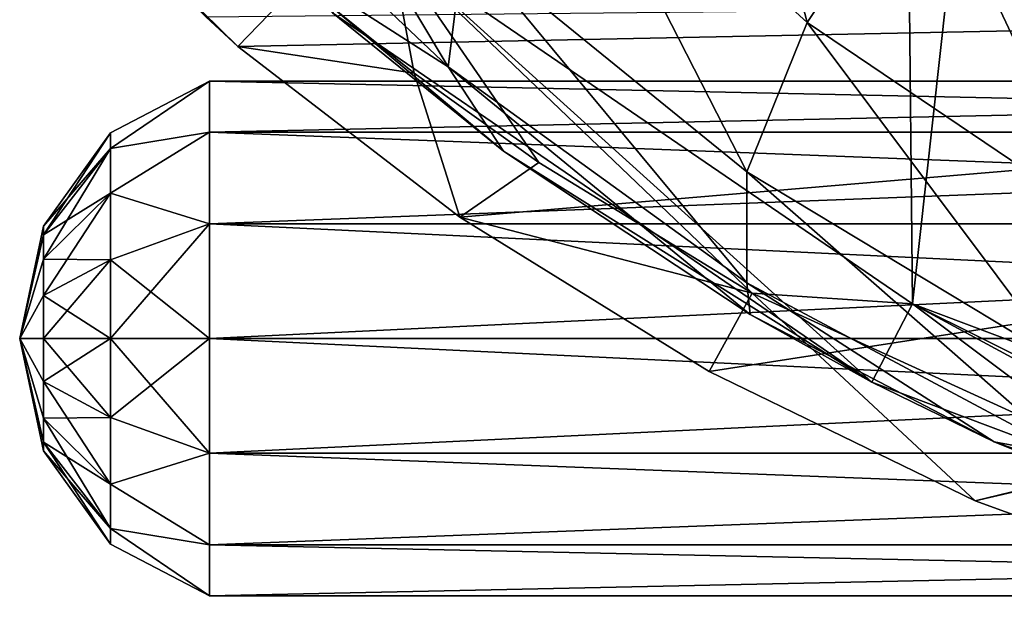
# Model space of a CAD drawing. Extents: x -62 to 446, y -84 to 1766.
# Tile 1 of 221: x -54 to -42.82, y -82.11 to -75.38. Entities that reach past the tile are written whole.
import ezdxf

# ---------------------------------------------------------------- set-up
doc = ezdxf.new("R2010")
doc.units = 0
doc.header["$LTSCALE"] = 65.185185
for name, color, linetype in [('763', 7, 'CONTINUOUS'), ('767', 7, 'CONTINUOUS'), ('779', 7, 'CONTINUOUS'), ('781', 7, 'CONTINUOUS'), ('784', 7, 'CONTINUOUS'), ('884', 7, 'CONTINUOUS'), ('888', 7, 'CONTINUOUS'), ('892', 7, 'CONTINUOUS'), ('905', 7, 'CONTINUOUS'), ('908', 7, 'CONTINUOUS'), ('917', 7, 'CONTINUOUS'), ('939', 7, 'CONTINUOUS'), ('940', 7, 'CONTINUOUS'), ('943', 7, 'CONTINUOUS'), ('944', 7, 'CONTINUOUS')]:
    doc.layers.add(name, color=color, linetype=linetype)

msp = doc.modelspace()

# ---------------------------------------------------------------- linework, layer by layer
at = {"layer": '763', "color": 7, "linetype": 'CONTINUOUS'}
for points in [[(-50.449, -75.299, 0.025), (-49.789, -74.548, 0.025), (-44.321, -79.494, 0.025), (-50.449, -75.299, 0.025)], [(-49.789, -74.548, 0.025), (-43.859, -78.607, 0.025), (-44.321, -79.494, 0.025), (-49.789, -74.548, 0.025)], [(-44.321, -79.494, 0.025), (-43.859, -78.607, 0.025), (-37.372, -82.111, 0.025), (-44.321, -79.494, 0.025)], [(-43.859, -78.607, 0.025), (-37.134, -81.139, 0.025), (-37.372, -82.111, 0.025), (-43.859, -78.607, 0.025)]]:
    msp.add_3dface(points, dxfattribs=at)
at = {"layer": '767', "color": 7, "linetype": 'CONTINUOUS'}
for points in [[(-43.859, -78.607), (-49.789, -74.548, 0.025), (-49.789, -74.547), (-43.859, -78.607)], [(-43.859, -78.607, 0.025), (-49.789, -74.548, 0.025), (-43.859, -78.607), (-43.859, -78.607, 0.025)], [(-37.134, -81.139, 0.025), (-43.859, -78.607, 0.025), (-37.134, -81.139), (-37.134, -81.139, 0.025)], [(-37.134, -81.139), (-43.859, -78.607, 0.025), (-43.859, -78.607), (-37.134, -81.139)]]:
    msp.add_3dface(points, dxfattribs=at)
at = {"layer": '779', "color": 7, "linetype": 'CONTINUOUS'}
for points in [[(-43.859, -78.607), (-44.392, -25.678), (-37.72, -23.01), (-43.859, -78.607)], [(-37.134, -81.139), (-43.859, -78.607), (-37.72, -23.01), (-37.134, -81.139)], [(-43.859, -78.607), (-49.789, -74.547), (-44.392, -25.678), (-43.859, -78.607)]]:
    msp.add_3dface(points, dxfattribs=at)
at = {"layer": '781', "color": 7, "linetype": 'CONTINUOUS'}
for points in [[(-51.303, -74.52, 5.889), (-50.449, -75.299, 0.025), (-48.506, -76.871, 6.811), (-51.303, -74.52, 5.889)], [(-50.449, -75.299, 0.025), (-44.321, -79.494, 0.025), (-48.506, -76.871, 6.811), (-50.449, -75.299, 0.025)], [(-48.506, -76.871, 6.811), (-44.321, -79.494, 0.025), (-45.705, -78.727, 7.635), (-48.506, -76.871, 6.811)], [(-45.705, -78.727, 7.635), (-44.321, -79.494, 0.025), (-42.933, -80.173, 8.347), (-45.705, -78.727, 7.635)], [(-44.321, -79.494, 0.025), (-37.372, -82.111, 0.025), (-42.933, -80.173, 8.347), (-44.321, -79.494, 0.025)], [(-42.933, -80.173, 8.347), (-37.372, -82.111, 0.025), (-40.202, -81.273, 8.94), (-42.933, -80.173, 8.347)]]:
    msp.add_3dface(points, dxfattribs=at)
at = {"layer": '784', "color": 7, "linetype": 'CONTINUOUS'}
for points in [[(-46.246, -70.816, 17.277), (-47.968, -72.744, 15.25), (-45.055, -75.408, 15.467), (-46.246, -70.816, 17.277)], [(-43.735, -73.417, 17.376), (-46.246, -70.816, 17.277), (-45.055, -75.408, 15.467), (-43.735, -73.417, 17.376)], [(-52.17, -73.03, 9.041), (-49.134, -75.911, 9.695), (-51.772, -71.499, 12.205), (-52.17, -73.03, 9.041)], [(-51.772, -71.499, 12.205), (-49.134, -75.911, 9.695), (-48.957, -74.49, 12.651), (-51.772, -71.499, 12.205)], [(-40.803, -75.64, 17.454), (-41.334, -71.843, 18.593), (-43.735, -73.417, 17.376), (-40.803, -75.64, 17.454)], [(-48.957, -74.49, 12.651), (-45.742, -77.106, 13.018), (-47.968, -72.744, 15.25), (-48.957, -74.49, 12.651)], [(-47.968, -72.744, 15.25), (-45.742, -77.106, 13.018), (-45.055, -75.408, 15.467), (-47.968, -72.744, 15.25)], [(-52.17, -73.03, 9.041), (-51.303, -74.52, 5.889), (-49.134, -75.911, 9.695), (-52.17, -73.03, 9.041)], [(-43.735, -73.417, 17.376), (-45.055, -75.408, 15.467), (-41.744, -77.646, 15.636), (-43.735, -73.417, 17.376)], [(-40.803, -75.64, 17.454), (-43.735, -73.417, 17.376), (-41.744, -77.646, 15.636), (-40.803, -75.64, 17.454)], [(-51.303, -74.52, 5.889), (-48.506, -76.871, 6.811), (-49.134, -75.911, 9.695), (-51.303, -74.52, 5.889)], [(-49.134, -75.911, 9.695), (-45.741, -78.368, 10.232), (-48.957, -74.49, 12.651), (-49.134, -75.911, 9.695)], [(-48.957, -74.49, 12.651), (-45.741, -78.368, 10.232), (-45.742, -77.106, 13.018), (-48.957, -74.49, 12.651)], [(-45.742, -77.106, 13.018), (-42.174, -79.256, 13.303), (-45.055, -75.408, 15.467), (-45.742, -77.106, 13.018)], [(-45.055, -75.408, 15.467), (-42.174, -79.256, 13.303), (-41.744, -77.646, 15.636), (-45.055, -75.408, 15.467)], [(-48.506, -76.871, 6.811), (-45.705, -78.727, 7.635), (-49.134, -75.911, 9.695), (-48.506, -76.871, 6.811)], [(-49.134, -75.911, 9.695), (-45.705, -78.727, 7.635), (-45.741, -78.368, 10.232), (-49.134, -75.911, 9.695)], [(-45.741, -78.368, 10.232), (-42.057, -80.336, 10.651), (-45.742, -77.106, 13.018), (-45.741, -78.368, 10.232)], [(-45.742, -77.106, 13.018), (-42.057, -80.336, 10.651), (-42.174, -79.256, 13.303), (-45.742, -77.106, 13.018)], [(-45.705, -78.727, 7.635), (-42.933, -80.173, 8.347), (-45.741, -78.368, 10.232), (-45.705, -78.727, 7.635)], [(-45.741, -78.368, 10.232), (-42.933, -80.173, 8.347), (-42.057, -80.336, 10.651), (-45.741, -78.368, 10.232)], [(-42.933, -80.173, 8.347), (-40.202, -81.273, 8.94), (-42.057, -80.336, 10.651), (-42.933, -80.173, 8.347)]]:
    msp.add_3dface(points, dxfattribs=at)
at = {"layer": '884', "color": 7, "linetype": 'CONTINUOUS'}
for points in [[(-49.519, -75.985, -0.025), (-49.789, -74.548, -0.025), (-50.812, -74.943, -0.025), (-49.519, -75.985, -0.025)], [(-43.859, -78.607, -0.025), (-49.789, -74.548, -0.025), (-45.682, -78.483, -0.025), (-43.859, -78.607, -0.025)], [(-45.682, -78.483, -0.025), (-49.789, -74.548, -0.025), (-48.105, -77, -0.025), (-45.682, -78.483, -0.025)], [(-48.105, -77, -0.025), (-49.789, -74.548, -0.025), (-49.519, -75.985, -0.025), (-48.105, -77, -0.025)], [(-41.434, -80.427, -0.025), (-43.859, -78.607, -0.025), (-45.682, -78.483, -0.025), (-41.434, -80.427, -0.025)], [(-37.134, -81.139, -0.025), (-43.859, -78.607, -0.025), (-38.153, -81.447, -0.025), (-37.134, -81.139, -0.025)], [(-38.153, -81.447, -0.025), (-43.859, -78.607, -0.025), (-41.434, -80.427, -0.025), (-38.153, -81.447, -0.025)]]:
    msp.add_3dface(points, dxfattribs=at)
at = {"layer": '888', "color": 7, "linetype": 'CONTINUOUS'}
for points in [[(-49.789, -74.548, -0.025), (-43.859, -78.607, -0.025), (-49.789, -74.548), (-49.789, -74.548, -0.025)], [(-49.789, -74.548), (-43.859, -78.607, -0.025), (-43.859, -78.607), (-49.789, -74.548)], [(-43.859, -78.607, -0.025), (-37.134, -81.139, -0.025), (-43.859, -78.607), (-43.859, -78.607, -0.025)], [(-43.859, -78.607), (-37.134, -81.139, -0.025), (-37.134, -81.139), (-43.859, -78.607)]]:
    msp.add_3dface(points, dxfattribs=at)
at = {"layer": '892', "color": 7, "linetype": 'CONTINUOUS'}
msp.add_3dface([(-51.521, -75.682, -10), (-53.35, -73.881, -9.22), (-51.885, -75.344, -10), (-51.521, -75.682, -10)], dxfattribs=at)
at = {"layer": '905', "color": 7, "linetype": 'CONTINUOUS'}
for points in [[(-37.72, -23.01), (-44.392, -25.678), (-43.859, -78.607), (-37.72, -23.01)], [(-37.72, -23.01), (-43.859, -78.607), (-37.134, -81.139), (-37.72, -23.01)], [(-44.392, -25.678), (-49.789, -74.548), (-43.859, -78.607), (-44.392, -25.678)]]:
    msp.add_3dface(points, dxfattribs=at)
at = {"layer": '908', "color": 7, "linetype": 'CONTINUOUS'}
for points in [[(-50.812, -74.943, -0.025), (-53.35, -73.881, -9.22), (-51.521, -75.682, -10), (-50.812, -74.943, -0.025)], [(-49.519, -75.985, -0.025), (-50.812, -74.943, -0.025), (-51.521, -75.682, -10), (-49.519, -75.985, -0.025)], [(-49.519, -75.985, -0.025), (-51.521, -75.682, -10), (-49, -77.622, -10), (-49.519, -75.985, -0.025)], [(-48.105, -77, -0.025), (-49.519, -75.985, -0.025), (-49, -77.622, -10), (-48.105, -77, -0.025)], [(-45.682, -78.483, -0.025), (-48.105, -77, -0.025), (-49, -77.622, -10), (-45.682, -78.483, -0.025)], [(-46.169, -79.376, -10), (-45.682, -78.483, -0.025), (-49, -77.622, -10), (-46.169, -79.376, -10)], [(-43.147, -80.842, -10), (-45.682, -78.483, -0.025), (-46.169, -79.376, -10), (-43.147, -80.842, -10)], [(-41.434, -80.427, -0.025), (-45.682, -78.483, -0.025), (-43.147, -80.842, -10), (-41.434, -80.427, -0.025)], [(-39.964, -82, -10), (-41.434, -80.427, -0.025), (-43.147, -80.842, -10), (-39.964, -82, -10)]]:
    msp.add_3dface(points, dxfattribs=at)
at = {"layer": '917', "color": 7, "linetype": 'CONTINUOUS'}
for points in [[(-51.521, -75.682, -10), (-51.885, -75.344, -10), (-18, -75, -10), (-51.521, -75.682, -10)], [(-49, -77.622, -10), (-51.521, -75.682, -10), (-18, -75, -10), (-49, -77.622, -10)], [(-46.169, -79.376, -10), (-49, -77.622, -10), (-18, -75, -10), (-46.169, -79.376, -10)], [(-43.147, -80.842, -10), (-46.169, -79.376, -10), (-18, -75, -10), (-43.147, -80.842, -10)], [(-39.964, -82, -10), (-43.147, -80.842, -10), (-18, -75, -10), (-39.964, -82, -10)]]:
    msp.add_3dface(points, dxfattribs=at)
at = {"layer": '939', "color": 7, "linetype": 'CONTINUOUS'}
for points in [[(-53.731, -79, -13.724), (-54, -79, -15), (-53.731, -79.488, -13.821), (-53.731, -79, -13.724)], [(-53.731, -79.488, -13.821), (-54, -79, -15), (-53.731, -79.903, -14.097), (-53.731, -79.488, -13.821)], [(-53.731, -79.903, -14.097), (-54, -79, -15), (-53.731, -80.179, -14.512), (-53.731, -79.903, -14.097)], [(-53.731, -80.179, -14.512), (-54, -79, -15), (-53.731, -80.276, -15), (-53.731, -80.179, -14.512)], [(-53.731, -80.276, -15), (-54, -79, -15), (-53.731, -80.179, -15.488), (-53.731, -80.276, -15)], [(-53.731, -80.179, -15.488), (-54, -79, -15), (-53.731, -79.903, -15.903), (-53.731, -80.179, -15.488)], [(-53.731, -79.903, -15.903), (-54, -79, -15), (-53.731, -79.488, -16.179), (-53.731, -79.903, -15.903)], [(-53.731, -79.488, -16.179), (-54, -79, -15), (-53.731, -79, -16.276), (-53.731, -79.488, -16.179)], [(-53.731, -79, -13.724), (-53.731, -79.488, -13.821), (-52.968, -79, -12.662), (-53.731, -79, -13.724)], [(-52.968, -79, -12.662), (-53.731, -79.488, -13.821), (-52.968, -79.895, -12.84), (-52.968, -79, -12.662)], [(-53.731, -79.488, -16.179), (-53.731, -79, -16.276), (-52.968, -79.895, -17.16), (-53.731, -79.488, -16.179)], [(-53.731, -79, -16.276), (-52.968, -79, -17.338), (-52.968, -79.895, -17.16), (-53.731, -79, -16.276)], [(-52.968, -79.895, -17.16), (-52.968, -79, -17.338), (-51.843, -80.302, -17.703), (-52.968, -79.895, -17.16)], [(-52.968, -79, -17.338), (-51.843, -79, -18), (-51.843, -80.302, -17.703), (-52.968, -79, -17.338)], [(-52.968, -79, -12.662), (-52.968, -79.895, -12.84), (-51.843, -79, -12), (-52.968, -79, -12.662)], [(-51.843, -79, -12), (-52.968, -79.895, -12.84), (-51.843, -80.302, -12.297), (-51.843, -79, -12)], [(-53.731, -79.488, -13.821), (-53.731, -79.903, -14.097), (-52.968, -79.895, -12.84), (-53.731, -79.488, -13.821)], [(-53.731, -79.903, -15.903), (-53.731, -79.488, -16.179), (-52.968, -80.653, -16.653), (-53.731, -79.903, -15.903)], [(-52.968, -80.653, -16.653), (-53.731, -79.488, -16.179), (-52.968, -79.895, -17.16), (-52.968, -80.653, -16.653)], [(-52.968, -79.895, -12.84), (-53.731, -79.903, -14.097), (-52.968, -80.653, -13.347), (-52.968, -79.895, -12.84)], [(-53.731, -79.903, -14.097), (-53.731, -80.179, -14.512), (-52.968, -80.653, -13.347), (-53.731, -79.903, -14.097)], [(-53.731, -80.179, -15.488), (-53.731, -79.903, -15.903), (-52.968, -81.16, -15.895), (-53.731, -80.179, -15.488)], [(-52.968, -81.16, -15.895), (-53.731, -79.903, -15.903), (-52.968, -80.653, -16.653), (-52.968, -81.16, -15.895)], [(-52.968, -79.895, -12.84), (-52.968, -80.653, -13.347), (-51.843, -80.302, -12.297), (-52.968, -79.895, -12.84)], [(-52.968, -80.653, -16.653), (-52.968, -79.895, -17.16), (-51.843, -80.302, -17.703), (-52.968, -80.653, -16.653)], [(-53.731, -80.179, -14.512), (-53.731, -80.276, -15), (-52.968, -81.16, -14.105), (-53.731, -80.179, -14.512)], [(-52.968, -80.653, -13.347), (-53.731, -80.179, -14.512), (-52.968, -81.16, -14.105), (-52.968, -80.653, -13.347)], [(-53.731, -80.276, -15), (-53.731, -80.179, -15.488), (-52.968, -81.338, -15), (-53.731, -80.276, -15)], [(-52.968, -81.338, -15), (-53.731, -80.179, -15.488), (-52.968, -81.16, -15.895), (-52.968, -81.338, -15)], [(-52.968, -81.16, -14.105), (-53.731, -80.276, -15), (-52.968, -81.338, -15), (-52.968, -81.16, -14.105)], [(-51.843, -80.302, -12.297), (-52.968, -80.653, -13.347), (-51.843, -81.345, -13.13), (-51.843, -80.302, -12.297)], [(-51.843, -81.345, -16.87), (-52.968, -80.653, -16.653), (-51.843, -80.302, -17.703), (-51.843, -81.345, -16.87)], [(-52.968, -80.653, -13.347), (-52.968, -81.16, -14.105), (-51.843, -81.345, -13.13), (-52.968, -80.653, -13.347)], [(-52.968, -81.16, -15.895), (-52.968, -80.653, -16.653), (-51.843, -81.345, -16.87), (-52.968, -81.16, -15.895)], [(-52.968, -81.16, -14.105), (-52.968, -81.338, -15), (-51.843, -81.925, -14.332), (-52.968, -81.16, -14.105)], [(-51.843, -81.345, -13.13), (-52.968, -81.16, -14.105), (-51.843, -81.925, -14.332), (-51.843, -81.345, -13.13)], [(-52.968, -81.338, -15), (-52.968, -81.16, -15.895), (-51.843, -81.925, -15.668), (-52.968, -81.338, -15)], [(-51.843, -81.925, -15.668), (-52.968, -81.16, -15.895), (-51.843, -81.345, -16.87), (-51.843, -81.925, -15.668)], [(-51.843, -81.925, -14.332), (-52.968, -81.338, -15), (-51.843, -81.925, -15.668), (-51.843, -81.925, -14.332)]]:
    msp.add_3dface(points, dxfattribs=at)
at = {"layer": '940', "color": 7, "linetype": 'CONTINUOUS'}
for points in [[(-51.843, -80.302, -17.703), (-51.843, -79, -18), (-24.666, -80.302, -17.703), (-51.843, -80.302, -17.703)], [(-24.666, -80.302, -17.703), (-51.843, -79, -18), (-24.666, -79, -18), (-24.666, -80.302, -17.703)], [(-51.843, -79, -12), (-51.843, -80.302, -12.297), (-24.666, -79, -12), (-51.843, -79, -12)], [(-24.666, -79, -12), (-51.843, -80.302, -12.297), (-24.666, -80.302, -12.297), (-24.666, -79, -12)], [(-51.843, -80.302, -12.297), (-51.843, -81.345, -13.13), (-24.666, -80.302, -12.297), (-51.843, -80.302, -12.297)], [(-24.666, -80.302, -12.297), (-51.843, -81.345, -13.13), (-24.666, -81.345, -13.13), (-24.666, -80.302, -12.297)], [(-51.843, -81.345, -16.87), (-51.843, -80.302, -17.703), (-24.666, -81.345, -16.87), (-51.843, -81.345, -16.87)], [(-24.666, -81.345, -16.87), (-51.843, -80.302, -17.703), (-24.666, -80.302, -17.703), (-24.666, -81.345, -16.87)], [(-51.843, -81.345, -13.13), (-51.843, -81.925, -14.332), (-24.666, -81.345, -13.13), (-51.843, -81.345, -13.13)], [(-24.666, -81.345, -13.13), (-51.843, -81.925, -14.332), (-24.666, -81.925, -14.332), (-24.666, -81.345, -13.13)], [(-51.843, -81.925, -15.668), (-51.843, -81.345, -16.87), (-24.666, -81.925, -15.668), (-51.843, -81.925, -15.668)], [(-24.666, -81.925, -15.668), (-51.843, -81.345, -16.87), (-24.666, -81.345, -16.87), (-24.666, -81.925, -15.668)], [(-51.843, -81.925, -14.332), (-51.843, -81.925, -15.668), (-24.666, -81.925, -14.332), (-51.843, -81.925, -14.332)], [(-24.666, -81.925, -14.332), (-51.843, -81.925, -15.668), (-24.666, -81.925, -15.668), (-24.666, -81.925, -14.332)]]:
    msp.add_3dface(points, dxfattribs=at)
at = {"layer": '943', "color": 7, "linetype": 'CONTINUOUS'}
for points in [[(-52.968, -76.84, -15.895), (-52.968, -76.662, -15), (-51.843, -76.075, -15.668), (-52.968, -76.84, -15.895)], [(-51.843, -76.655, -16.87), (-52.968, -76.84, -15.895), (-51.843, -76.075, -15.668), (-51.843, -76.655, -16.87)], [(-52.968, -76.662, -15), (-52.968, -76.84, -14.105), (-51.843, -76.075, -14.332), (-52.968, -76.662, -15)], [(-51.843, -76.075, -15.668), (-52.968, -76.662, -15), (-51.843, -76.075, -14.332), (-51.843, -76.075, -15.668)], [(-51.843, -76.075, -14.332), (-52.968, -76.84, -14.105), (-51.843, -76.655, -13.13), (-51.843, -76.075, -14.332)], [(-53.731, -77.724, -15), (-53.731, -77.821, -14.512), (-52.968, -76.662, -15), (-53.731, -77.724, -15)], [(-52.968, -76.84, -15.895), (-53.731, -77.724, -15), (-52.968, -76.662, -15), (-52.968, -76.84, -15.895)], [(-52.968, -76.662, -15), (-53.731, -77.821, -14.512), (-52.968, -76.84, -14.105), (-52.968, -76.662, -15)], [(-52.968, -77.347, -16.653), (-52.968, -76.84, -15.895), (-51.843, -76.655, -16.87), (-52.968, -77.347, -16.653)], [(-51.843, -77.698, -17.703), (-52.968, -77.347, -16.653), (-51.843, -76.655, -16.87), (-51.843, -77.698, -17.703)], [(-52.968, -76.84, -14.105), (-52.968, -77.347, -13.347), (-51.843, -76.655, -13.13), (-52.968, -76.84, -14.105)], [(-51.843, -76.655, -13.13), (-52.968, -77.347, -13.347), (-51.843, -77.698, -12.297), (-51.843, -76.655, -13.13)], [(-53.731, -77.821, -15.488), (-53.731, -77.724, -15), (-52.968, -76.84, -15.895), (-53.731, -77.821, -15.488)], [(-52.968, -77.347, -16.653), (-53.731, -77.821, -15.488), (-52.968, -76.84, -15.895), (-52.968, -77.347, -16.653)], [(-53.731, -77.821, -14.512), (-53.731, -78.097, -14.097), (-52.968, -76.84, -14.105), (-53.731, -77.821, -14.512)], [(-52.968, -76.84, -14.105), (-53.731, -78.097, -14.097), (-52.968, -77.347, -13.347), (-52.968, -76.84, -14.105)], [(-53.731, -78.097, -15.903), (-53.731, -77.821, -15.488), (-52.968, -77.347, -16.653), (-53.731, -78.097, -15.903)], [(-52.968, -78.105, -17.16), (-53.731, -78.097, -15.903), (-52.968, -77.347, -16.653), (-52.968, -78.105, -17.16)], [(-53.731, -78.097, -14.097), (-53.731, -78.512, -13.821), (-52.968, -77.347, -13.347), (-53.731, -78.097, -14.097)], [(-52.968, -77.347, -13.347), (-53.731, -78.512, -13.821), (-52.968, -78.105, -12.84), (-52.968, -77.347, -13.347)], [(-52.968, -78.105, -17.16), (-52.968, -77.347, -16.653), (-51.843, -77.698, -17.703), (-52.968, -78.105, -17.16)], [(-52.968, -77.347, -13.347), (-52.968, -78.105, -12.84), (-51.843, -77.698, -12.297), (-52.968, -77.347, -13.347)], [(-52.968, -79, -12.662), (-51.843, -79, -12), (-51.843, -77.698, -12.297), (-52.968, -79, -12.662)], [(-52.968, -78.105, -12.84), (-52.968, -79, -12.662), (-51.843, -77.698, -12.297), (-52.968, -78.105, -12.84)], [(-51.843, -79, -18), (-52.968, -78.105, -17.16), (-51.843, -77.698, -17.703), (-51.843, -79, -18)], [(-53.731, -77.821, -15.488), (-54, -79, -15), (-53.731, -77.724, -15), (-53.731, -77.821, -15.488)], [(-53.731, -77.724, -15), (-54, -79, -15), (-53.731, -77.821, -14.512), (-53.731, -77.724, -15)], [(-53.731, -78.097, -15.903), (-54, -79, -15), (-53.731, -77.821, -15.488), (-53.731, -78.097, -15.903)], [(-53.731, -77.821, -14.512), (-54, -79, -15), (-53.731, -78.097, -14.097), (-53.731, -77.821, -14.512)], [(-53.731, -78.512, -16.179), (-54, -79, -15), (-53.731, -78.097, -15.903), (-53.731, -78.512, -16.179)], [(-53.731, -78.097, -14.097), (-54, -79, -15), (-53.731, -78.512, -13.821), (-53.731, -78.097, -14.097)], [(-53.731, -78.512, -16.179), (-53.731, -78.097, -15.903), (-52.968, -78.105, -17.16), (-53.731, -78.512, -16.179)], [(-53.731, -79, -13.724), (-52.968, -79, -12.662), (-52.968, -78.105, -12.84), (-53.731, -79, -13.724)], [(-53.731, -78.512, -13.821), (-53.731, -79, -13.724), (-52.968, -78.105, -12.84), (-53.731, -78.512, -13.821)], [(-52.968, -79, -17.338), (-53.731, -78.512, -16.179), (-52.968, -78.105, -17.16), (-52.968, -79, -17.338)], [(-51.843, -79, -18), (-52.968, -79, -17.338), (-52.968, -78.105, -17.16), (-51.843, -79, -18)], [(-54, -79, -15), (-53.731, -79, -13.724), (-53.731, -78.512, -13.821), (-54, -79, -15)], [(-53.731, -79, -16.276), (-54, -79, -15), (-53.731, -78.512, -16.179), (-53.731, -79, -16.276)], [(-52.968, -79, -17.338), (-53.731, -79, -16.276), (-53.731, -78.512, -16.179), (-52.968, -79, -17.338)]]:
    msp.add_3dface(points, dxfattribs=at)
at = {"layer": '944', "color": 7, "linetype": 'CONTINUOUS'}
for points in [[(-51.843, -76.655, -16.87), (-51.843, -76.075, -15.668), (-24.666, -76.655, -16.87), (-51.843, -76.655, -16.87)], [(-51.843, -76.075, -15.668), (-51.843, -76.075, -14.332), (-24.666, -76.075, -15.668), (-51.843, -76.075, -15.668)], [(-24.666, -76.655, -16.87), (-51.843, -76.075, -15.668), (-24.666, -76.075, -15.668), (-24.666, -76.655, -16.87)], [(-51.843, -76.075, -14.332), (-51.843, -76.655, -13.13), (-24.666, -76.075, -14.332), (-51.843, -76.075, -14.332)], [(-24.666, -76.075, -15.668), (-51.843, -76.075, -14.332), (-24.666, -76.075, -14.332), (-24.666, -76.075, -15.668)], [(-24.666, -76.075, -14.332), (-51.843, -76.655, -13.13), (-24.666, -76.655, -13.13), (-24.666, -76.075, -14.332)], [(-51.843, -77.698, -17.703), (-51.843, -76.655, -16.87), (-24.666, -77.698, -17.703), (-51.843, -77.698, -17.703)], [(-24.666, -77.698, -17.703), (-51.843, -76.655, -16.87), (-24.666, -76.655, -16.87), (-24.666, -77.698, -17.703)], [(-51.843, -76.655, -13.13), (-51.843, -77.698, -12.297), (-24.666, -76.655, -13.13), (-51.843, -76.655, -13.13)], [(-24.666, -76.655, -13.13), (-51.843, -77.698, -12.297), (-24.666, -77.698, -12.297), (-24.666, -76.655, -13.13)], [(-24.666, -79, -18), (-51.843, -79, -18), (-51.843, -77.698, -17.703), (-24.666, -79, -18)], [(-51.843, -79, -12), (-24.666, -79, -12), (-24.666, -77.698, -12.297), (-51.843, -79, -12)], [(-51.843, -77.698, -12.297), (-51.843, -79, -12), (-24.666, -77.698, -12.297), (-51.843, -77.698, -12.297)], [(-24.666, -79, -18), (-51.843, -77.698, -17.703), (-24.666, -77.698, -17.703), (-24.666, -79, -18)]]:
    msp.add_3dface(points, dxfattribs=at)

doc.saveas('drawing.dxf')
